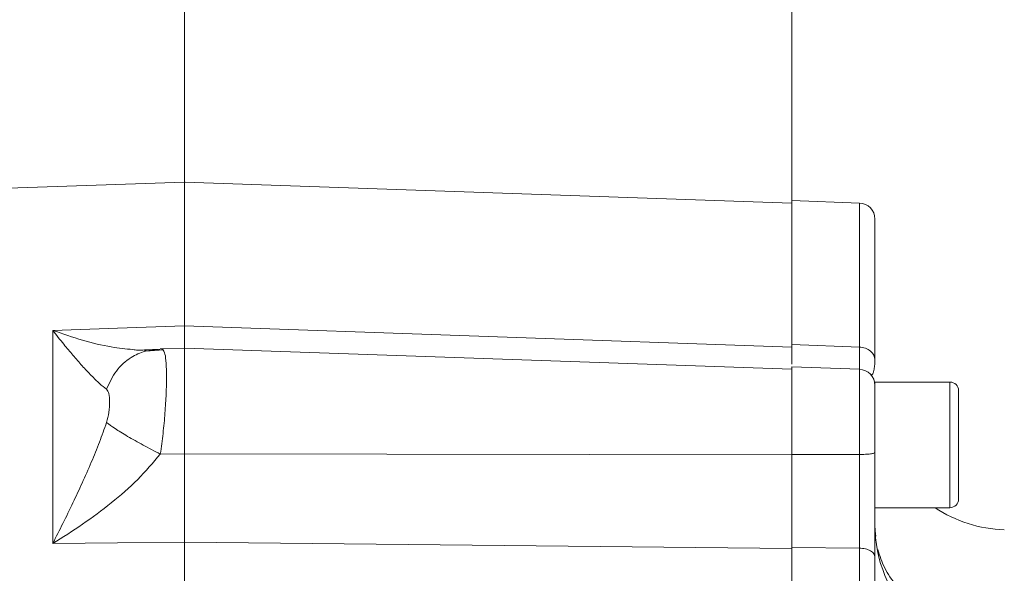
# Model space of a CAD drawing. Header units: inches. Extents: x 0.3 to 33.9, y 0.2 to 21.7.
# Tile 19 of 27: x 23.4 to 27.1, y 12.1 to 14.1. Entities that reach past the tile are written whole.
import ezdxf

# ---------------------------------------------------------------- set-up
doc = ezdxf.new("R2010")
doc.units = ezdxf.units.IN
doc.header["$MEASUREMENT"] = 0
doc.header["$PDSIZE"] = -1
doc.layers.add('SLD-0', color=7, linetype='Continuous', lineweight=15)
doc.styles.add('SLDTEXTSTYLE0', font='TXT', dxfattribs={"width": 0.75})
doc.dimstyles.new('SLDDIMSTYLE0', dxfattribs={"dimtxt": 0.25, "dimasz": 0.13, "dimexe": 0, "dimexo": 0.0625, "dimgap": 0.0625, "dimtad": 0, "dimtih": 1, "dimtoh": 1, "dimdec": 4, "dimrnd": 1e-09, "dimzin": 12, "dimdsep": 46, "dimtxsty": 'SLDTEXTSTYLE0', "dimsah": 1, "dimcen": 0.09, "dimadec": 0, "dimazin": 3, "dimtfac": 1, "dimtdec": 4, "dimtofl": 0, "dimtmove": 0, "dimatfit": 3, "dimfxl": 1, "dimfrac": 2, "dimtolj": 1, "dimtzin": 12, "dimarcsym": 0})

# ---------------------------------------------------------------- blocks, each defined once
blk = doc.blocks.new('*D20')
at = {"layer": 'SLD-0'}
for p, q in [((17.116, 9.935), (17.116, 15.9238)), ((20.0909, 15.8356), (20.0401, 15.8356)), ((20.0401, 15.8356), (20.0401, 15.4387)), ((21.0491, 15.8356), (21.0999, 15.8356)), ((21.0999, 15.8356), (21.0999, 15.4387)), ((17.116, 15.7988), (19.9513, 15.7988)), ((24.024, 15.7988), (21.1887, 15.7988)), ((20.0401, 15.4387), (20.0909, 15.4387)), ((21.0999, 15.4387), (21.0491, 15.4387))]:
    blk.add_line(p, q, dxfattribs=at)
for points in [[(17.116, 15.7988), (17.246, 15.7788), (17.246, 15.8188)], [(24.024, 15.7988), (23.894, 15.8188), (23.894, 15.7788)]]:
    blk.add_solid(points, dxfattribs=at)
at = {"layer": 'SLD-0', "char_height": 0.25, "attachment_point": 1, "style": 'SLDTEXTSTYLE0'}
for s, insert in [('6.91', (20.1452, 16.2086, 0.0039)), ('175.5', (20.1544, 15.761, 0.0039))]:
    blk.add_mtext(s, dxfattribs=dict(at, insert=insert))
blk = doc.blocks.new('*D21')
at = {"layer": 'SLD-0'}
for p, q in [((24.024, 12.2217), (24.024, 15.9238)), ((28.0665, 11.0915), (28.0665, 15.9238)), ((25.5661, 15.8356), (25.5153, 15.8356)), ((25.5153, 15.8356), (25.5153, 15.4387)), ((26.5243, 15.8356), (26.5751, 15.8356)), ((26.5751, 15.8356), (26.5751, 15.4387)), ((24.024, 15.7988), (25.4265, 15.7988)), ((28.0665, 15.7988), (26.6639, 15.7988)), ((25.5153, 15.4387), (25.5661, 15.4387)), ((26.5751, 15.4387), (26.5243, 15.4387))]:
    blk.add_line(p, q, dxfattribs=at)
for points in [[(24.024, 15.7988), (24.154, 15.7788), (24.154, 15.8188)], [(28.0665, 15.7988), (27.9365, 15.8188), (27.9365, 15.7788)]]:
    blk.add_solid(points, dxfattribs=at)
at = {"layer": 'SLD-0', "char_height": 0.25, "attachment_point": 1, "style": 'SLDTEXTSTYLE0'}
for s, insert in [('4.04', (25.6204, 16.2086, -0.4389)), ('102.7', (25.6296, 15.761, -0.4389))]:
    blk.add_mtext(s, dxfattribs=dict(at, insert=insert))
blk = doc.blocks.new('*D22')
at = {"layer": 'SLD-0'}
for p, q in [((24.024, 12.2217), (24.024, 14.6575)), ((26.2885, 12.9587), (26.2885, 14.6575)), ((24.7695, 14.5693), (24.7187, 14.5693)), ((24.7187, 14.5693), (24.7187, 14.1724)), ((25.543, 14.5693), (25.5938, 14.5693)), ((25.5938, 14.5693), (25.5938, 14.1724)), ((24.024, 14.5325), (24.6299, 14.5325)), ((26.2885, 14.5325), (25.6826, 14.5325)), ((24.7187, 14.1724), (24.7695, 14.1724)), ((25.5938, 14.1724), (25.543, 14.1724))]:
    blk.add_line(p, q, dxfattribs=at)
for points in [[(24.024, 14.5325), (24.154, 14.5125), (24.154, 14.5525)], [(26.2885, 14.5325), (26.1585, 14.5525), (26.1585, 14.5125)]]:
    blk.add_solid(points, dxfattribs=at)
at = {"layer": 'SLD-0', "char_height": 0.25, "attachment_point": 1, "style": 'SLDTEXTSTYLE0'}
for s, insert in [('2.26', (24.7314, 14.9423, -0.4389)), ('57.5', (24.833, 14.4947, -0.4389))]:
    blk.add_mtext(s, dxfattribs=dict(at, insert=insert))
blk = doc.blocks.new('*D23')
at = {"layer": 'SLD-0'}
for p, q in [((19.456, 12.6125), (19.456, 14.6575)), ((24.024, 12.2217), (24.024, 14.6575)), ((21.2609, 14.5693), (21.2101, 14.5693)), ((21.2101, 14.5693), (21.2101, 14.1724)), ((22.2191, 14.5693), (22.2699, 14.5693)), ((22.2699, 14.5693), (22.2699, 14.1724)), ((19.456, 14.5325), (21.1213, 14.5325)), ((24.024, 14.5325), (22.3587, 14.5325)), ((21.2101, 14.1724), (21.2609, 14.1724)), ((22.2699, 14.1724), (22.2191, 14.1724))]:
    blk.add_line(p, q, dxfattribs=at)
for points in [[(19.456, 14.5325), (19.586, 14.5125), (19.586, 14.5525)], [(24.024, 14.5325), (23.894, 14.5525), (23.894, 14.5125)]]:
    blk.add_solid(points, dxfattribs=at)
at = {"layer": 'SLD-0', "char_height": 0.25, "attachment_point": 1, "style": 'SLDTEXTSTYLE0'}
for s, insert in [('4.57', (21.3152, 14.9423, -0.4389)), ('116.0', (21.3244, 14.4947, -0.4389))]:
    blk.add_mtext(s, dxfattribs=dict(at, insert=insert))

msp = doc.modelspace()

# ---------------------------------------------------------------- linework, layer by layer
at = {"color": 7, "linetype": 'Continuous', "lineweight": 15}
for p, q in [((24.02398, 13.51532), (20.48234, 13.39164)), ((26.28848, 13.43624), (24.02398, 13.51532)), ((24.02398, 12.97922), (24.02398, 13.51532)), ((26.54058, 13.43734), (26.28848, 13.44615)), ((26.28848, 13.44615), (26.28848, 12.90869)), ((23.53271, 12.96202), (23.77398, 12.97047)), ((23.53271, 12.16645), (23.53271, 12.96202)), ((23.77398, 12.97047), (24.02398, 12.97922)), ((24.02398, 12.97922), (26.28848, 12.89969)), ((23.94525, 12.88904), (23.88024, 12.88469)), ((24.02398, 12.89609), (23.9334, 12.89292)), ((26.28848, 12.81701), (24.02398, 12.89609)), ((24.02398, 12.89609), (24.02398, 12.5006)), ((26.54058, 12.89981), (26.28848, 12.90869)), ((26.54058, 12.81674), (26.28848, 12.82555)), ((26.28848, 12.82555), (26.28848, 12.4988)), ((26.87848, 12.76922), (26.59848, 12.76922)), ((26.59848, 12.30022), (26.59848, 12.76922)), ((26.91048, 12.33222), (26.91048, 12.73722)), ((24.02398, 12.5006), (23.93375, 12.50042)), ((26.28848, 12.49796), (24.02398, 12.5006)), ((26.54058, 12.49869), (26.28848, 12.4988)), ((26.59848, 12.30022), (26.87848, 12.30022)), ((26.60196, 12.19439), (26.59848, 12.22268)), ((23.77398, 12.16902), (23.53271, 12.16645)), ((24.02398, 12.1717), (23.77398, 12.16902)), ((24.02398, 12.1717), (24.02398, 12.05518)), ((26.28848, 12.14775), (24.02398, 12.1717)), ((26.54058, 12.14951), (26.28848, 12.15215)), ((26.28848, 12.15215), (26.28848, 8.71849)), ((26.54058, 12.14951), (26.54058, 8.72114))]:
    msp.add_line(p, q, dxfattribs=at)
at = {"color": 8, "linetype": 'Continuous', "lineweight": 15}
for p, q in [((26.54058, 13.43734), (26.54058, 12.89981)), ((23.87492, 12.88905), (23.93375, 12.89129)), ((26.54058, 12.81674), (26.54058, 12.49869)), ((26.87848, 12.30022), (26.87848, 12.76922))]:
    msp.add_line(p, q, dxfattribs=at)
at = {"color": 7, "linetype": 'Continuous', "lineweight": 15}
for centre, radius, start, end in [((26.53848, 13.37738), 0.06, 0, 88), ((26.53848, 12.75678), 0.06, 0, 88), ((26.87848, 12.73722), 0.032, 0, 90), ((27.09848, 12.71733), 0.5, 236.53529, 268), ((26.87848, 12.33222), 0.032, 270, 0), ((27.09848, 12.2374), 0.5, 180, 268)]:
    msp.add_arc(centre, radius, start, end, dxfattribs=at)
for points, knots in [([(26.59848, 13.37738), (26.59848, 13.37431), (26.59848, 13.36817), (26.59848, 13.31885), (26.59848, 13.24195), (26.59848, 13.13644), (26.59848, 13.00818), (26.59848, 12.9028), (26.59848, 12.85058)], [0, 0, 0, 0, 0.1715935, 0.3422715, 0.511803, 0.6773255, 0.840122, 1, 1, 1, 1]), ([(23.73323, 12.74195), (23.72461, 12.74884), (23.70675, 12.76311), (23.67578, 12.79352), (23.6426, 12.82891), (23.60819, 12.86832), (23.57169, 12.91216), (23.54642, 12.94449), (23.53271, 12.96202)], [0, 0, 0, 0, 0.1486337, 0.3078781, 0.478548, 0.6434013, 0.8065594, 1, 1, 1, 1]), ([(24.02399, 12.8976), (24.02399, 12.90046), (24.024, 12.90722), (24.02399, 12.93429), (24.02398, 12.96424), (24.02398, 12.97922)], [0, 0, 0, 0, 0.2684677, 0.6342217, 1, 1, 1, 1]), ([(23.73323, 12.74195), (23.74403, 12.76587), (23.76562, 12.8137), (23.81889, 12.86039), (23.87629, 12.88726), (23.9146, 12.88995), (23.93375, 12.89129)], [0, 0, 0, 0, 0.27979308, 0.55958538, 0.7797936, 1, 1, 1, 1]), ([(23.83136, 12.8903), (23.8375, 12.88938), (23.85337, 12.88699), (23.86672, 12.88827), (23.87492, 12.88905)], [0, 0, 0, 0, 0.38625738, 1, 1, 1, 1]), ([(23.93826, 12.89105), (23.94034, 12.89215), (23.94302, 12.89356), (23.94463, 12.88902), (23.94499, 12.888)], [0, 0, 0, 0, 0.7756077, 1, 1, 1, 1]), ([(26.28848, 12.90869), (26.28848, 12.89143), (26.28848, 12.86001), (26.28848, 12.84313), (26.28848, 12.83553)], [0, 0, 0, 0, 0.54960749, 1, 1, 1, 1]), ([(26.59848, 12.85058), (26.59762, 12.85689), (26.5959, 12.86952), (26.58261, 12.88556), (26.56353, 12.89703), (26.54823, 12.89888), (26.54058, 12.89981)], [0, 0, 0, 0, 0.2500015, 0.5000008, 0.7500003, 1, 1, 1, 1]), ([(23.88103, 12.88564), (23.88126, 12.8858), (23.8822, 12.88643), (23.87789, 12.88692), (23.87465, 12.88729)], [0, 0, 0, 0, 0.2472026, 1, 1, 1, 1]), ([(26.28848, 12.82555), (26.28848, 12.82518), (26.28848, 12.81918), (26.28848, 12.81806), (26.28848, 12.81701)], [0, 0, 0, 0, 0.060514, 1, 1, 1, 1]), ([(26.58672, 12.79626), (26.58809, 12.79703), (26.59192, 12.79916), (26.59535, 12.81441), (26.59811, 12.83218), (26.59837, 12.84455), (26.59848, 12.84991)], [0, 0, 0, 0, 0.1986478, 0.5565452, 0.8076444, 1, 1, 1, 1]), ([(23.73323, 12.61838), (23.73653, 12.63113), (23.74378, 12.65918), (23.74532, 12.69583), (23.74378, 12.72679), (23.73653, 12.73721), (23.73323, 12.74195)], [0, 0, 0, 0, 0.2272269, 0.4998347, 0.7727345, 1, 1, 1, 1]), ([(26.59848, 12.7554), (26.59848, 12.75572), (26.59848, 12.75681), (26.59848, 12.74635), (26.59848, 12.72485), (26.59848, 12.69305), (26.59848, 12.65334), (26.59848, 12.60705), (26.59848, 12.55684), (26.59848, 12.52303), (26.59848, 12.50635)], [0, 0, 0, 0, 0.0572216, 0.1934201, 0.3296183, 0.4622801, 0.5949418, 0.7311399, 0.8673383, 1, 1, 1, 1]), ([(23.53271, 12.16645), (23.54535, 12.19141), (23.57062, 12.24128), (23.60717, 12.31649), (23.64259, 12.39236), (23.67578, 12.46772), (23.70675, 12.5429), (23.72461, 12.59381), (23.73323, 12.61838)], [0, 0, 0, 0, 0.1785463, 0.3565957, 0.5214522, 0.692119, 0.8513653, 1, 1, 1, 1]), ([(23.73323, 12.61838), (23.74266, 12.61119), (23.76153, 12.5968), (23.81002, 12.56695), (23.86848, 12.53389), (23.912, 12.51158), (23.93375, 12.50042)], [0, 0, 0, 0, 0.25000798, 0.50001235, 0.75000367, 1, 1, 1, 1]), ([(23.93375, 12.50042), (23.90642, 12.46808), (23.85059, 12.40205), (23.75044, 12.31644), (23.6438, 12.23666), (23.56985, 12.18992), (23.53271, 12.16645)], [0, 0, 0, 0, 0.2382257, 0.486485, 0.7420438, 1, 1, 1, 1]), ([(24.02398, 12.5006), (24.02398, 12.4717), (24.02398, 12.41392), (24.02397, 12.32818), (24.02398, 12.24572), (24.02398, 12.19637), (24.02398, 12.1717)], [0, 0, 0, 0, 0.2499991, 0.4999914, 0.749988, 1, 1, 1, 1]), ([(26.28848, 12.4988), (26.28848, 12.46633), (26.28848, 12.40621), (26.28848, 12.31842), (26.28848, 12.23304), (26.28848, 12.18043), (26.28848, 12.15215)], [0, 0, 0, 0, 0.2668539, 0.4941325, 0.7280068, 1, 1, 1, 1]), ([(26.59848, 12.50635), (26.59762, 12.50537), (26.5959, 12.5034), (26.58261, 12.5009), (26.56353, 12.49912), (26.54823, 12.49883), (26.54058, 12.49869)], [0, 0, 0, 0, 0.2500009, 0.5000017, 0.7500013, 1, 1, 1, 1]), ([(26.54058, 12.49869), (26.54062, 12.47087), (26.54069, 12.42119), (26.54072, 12.35491), (26.54073, 12.30021), (26.54071, 12.25709), (26.54068, 12.21613), (26.54063, 12.18167), (26.54059, 12.15902), (26.54058, 12.14951)], [0, 0, 0, 0, 0.227167, 0.4056623, 0.5434046, 0.6819467, 0.7782231, 0.9068662, 1, 1, 1, 1]), ([(26.59848, 12.50635), (26.59848, 12.47207), (26.59848, 12.4035), (26.59848, 12.30125), (26.59848, 12.20292), (26.59848, 12.14449), (26.59848, 12.11527)], [0, 0, 0, 0, 0.2500054, 0.5000376, 0.7499992, 1, 1, 1, 1]), ([(26.59848, 12.11527), (26.59762, 12.11966), (26.5959, 12.12844), (26.58261, 12.1396), (26.56353, 12.14757), (26.54823, 12.14886), (26.54058, 12.14951)], [0, 0, 0, 0, 0.2500009, 0.5000016, 0.750001, 1, 1, 1, 1]), ([(27.08103, 11.8313), (27.04912, 11.83357), (26.98529, 11.8381), (26.89386, 11.86289), (26.80994, 11.89987), (26.73653, 11.94896), (26.67681, 12.00811), (26.63197, 12.07367), (26.61664, 12.12095), (26.6092, 12.14391)], [0, 0, 0, 0, 0.1440141, 0.2880277, 0.4320413, 0.5760554, 0.720069, 0.8640827, 1, 1, 1, 1]), ([(26.59848, 12.11527), (26.59848, 12.03552), (26.59848, 11.87457), (26.59848, 11.61276), (26.59848, 11.3351), (26.59848, 11.04333), (26.59848, 10.74161), (26.59848, 10.43533), (26.59848, 10.12905), (26.59848, 9.82733), (26.59848, 9.53555), (26.59848, 9.25789), (26.59848, 8.99608), (26.59848, 8.83513), (26.59848, 8.75538)], [0, 0, 0, 0, 0.0799365, 0.1613321, 0.2440985, 0.328859, 0.4141979, 0.5, 0.5857968, 0.6711357, 0.7559015, 0.8386628, 0.920061, 1, 1, 1, 1])]:
    msp.add_open_spline(points, degree=3, knots=knots, dxfattribs=at)
at = {"color": 8, "linetype": 'Continuous', "lineweight": 15}
for points, knots in [([(23.53271, 12.96202), (23.56978, 12.94912), (23.64359, 12.92344), (23.74488, 12.89908), (23.80483, 12.89299), (23.83136, 12.8903)], [0, 0, 0, 0, 0.3600756, 0.7168048, 1, 1, 1, 1]), ([(23.94499, 12.888), (23.94718, 12.88401), (23.952, 12.87521), (23.95585, 12.84099), (23.95733, 12.79081), (23.95591, 12.72713), (23.95156, 12.65479), (23.94453, 12.57776), (23.93733, 12.52608), (23.93375, 12.50042)], [0, 0, 0, 0, 0.1217178, 0.2684268, 0.4174436, 0.5662925, 0.7128915, 0.8574027, 1, 1, 1, 1]), ([(26.54058, 12.89981), (26.54059, 12.89351), (26.54063, 12.87849), (26.54068, 12.86009), (26.54071, 12.84266), (26.54073, 12.82714), (26.54072, 12.8209), (26.54072, 12.81779)], [0, 0, 0, 0, 0.1567018, 0.3731499, 0.5351393, 0.7682419, 1, 1, 1, 1])]:
    msp.add_open_spline(points, degree=3, knots=knots, dxfattribs=at)
at = {"layer": 'SLD-0'}
msp.add_line((24.02398, 17.82849), (24.02398, 3.68039), dxfattribs=at)
msp.add_point((24.02398, 13.51532), dxfattribs=at)

# ---------------------------------------------------------------- dimensions: what is measured, and where the dimension line sits
for base, p1, p2, picture, middle in [((17.11598, 15.79879), (24.02398, 17.82849), (17.11598, 9.88495), '*D20', (20.56998, 15.79879)), ((28.06648, 15.79879), (24.02398, 12.1717), (28.06648, 11.04147), '*D21', (26.04523, 15.79879)), ((26.28848, 14.53245), (24.02398, 12.1717), (26.28848, 12.90869), '*D22', (25.15623, 14.53245)), ((19.45598, 14.53245), (24.02398, 12.1717), (19.45598, 12.56249), '*D23', (21.73998, 14.53245))]:
    dim = msp.add_linear_dim(base=base, p1=p1, p2=p2, dimstyle='SLDDIMSTYLE0', dxfattribs=at)
    dim.commit()
    dim.dimension.update_dxf_attribs({"geometry": picture, "text_midpoint": middle, "dimtype": 160})

doc.saveas('drawing.dxf')
